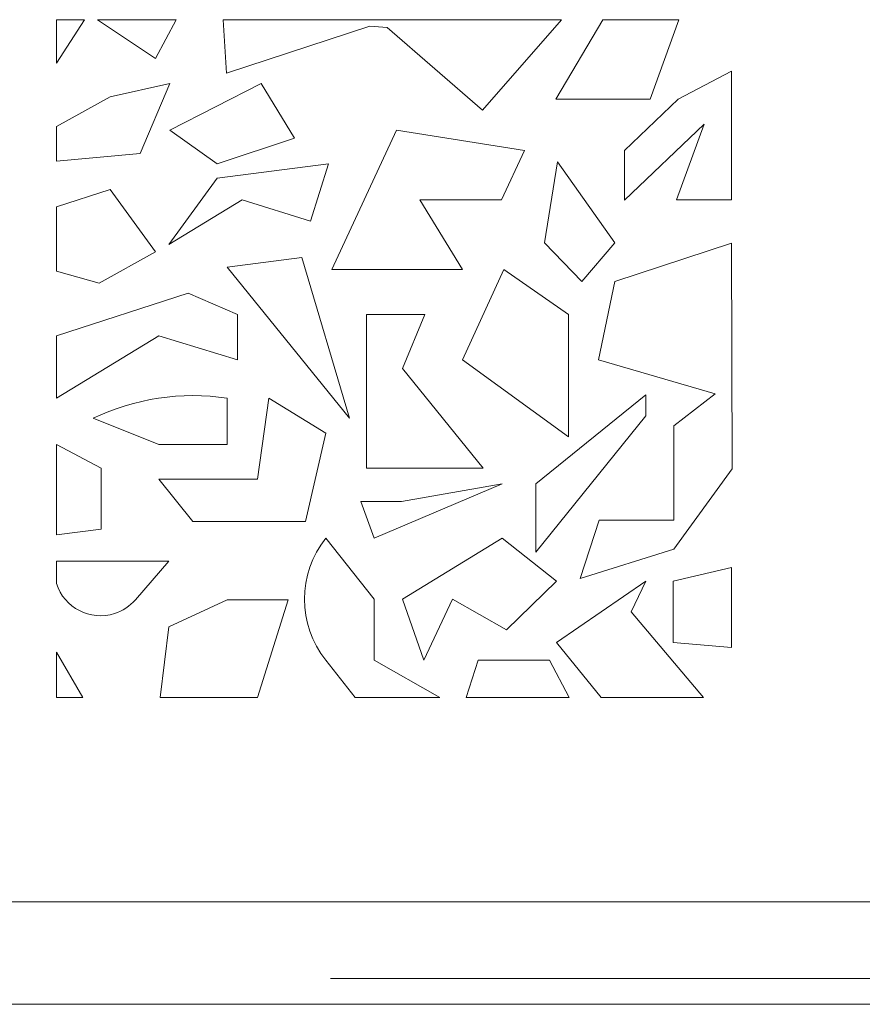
# Model space of a CAD drawing. Header units: inches. Extents: x -30 to 641, y 180 to 601.
# Tile 84 of 234: x 72.74 to 76.86, y 542.23 to 547.04. Entities that reach past the tile are written whole.
import ezdxf

# ---------------------------------------------------------------- set-up
doc = ezdxf.new("R2010")
doc.units = ezdxf.units.IN
doc.header["$MEASUREMENT"] = 0
doc.layers.add('1', color=7, linetype='Continuous')

# ---------------------------------------------------------------- blocks, each defined once
blk = doc.blocks.new('block 46')
at = {"layer": '1', "color": 155, "lineweight": 18, "true_color": 0x4c7299}
blk.add_lwpolyline([(155.5019, 542.2257), (23.9375, 542.2257)], dxfattribs=at)
blk = doc.blocks.new('block 1049')
at = {"layer": '1', "color": 155, "lineweight": 18, "true_color": 0x4c7299}
blk.add_lwpolyline([(75.3617, 546.6498), (75.5924, 547.0381)], dxfattribs=at)
blk = doc.blocks.new('block 1050')
at = {"layer": '1', "color": 155, "lineweight": 18, "true_color": 0x4c7299}
blk.add_lwpolyline([(75.8231, 546.6498), (75.3617, 546.6498)], dxfattribs=at)
blk = doc.blocks.new('block 1051')
at = {"layer": '1', "color": 155, "lineweight": 18, "true_color": 0x4c7299}
blk.add_lwpolyline([(75.9644, 547.0381), (75.8231, 546.6498)], dxfattribs=at)
blk = doc.blocks.new('block 1052')
at = {"layer": '1', "color": 155, "lineweight": 18, "true_color": 0x4c7299}
blk.add_lwpolyline([(75.5924, 547.0381), (75.9644, 547.0381)], dxfattribs=at)
blk = doc.blocks.new('block 1053')
at = {"layer": '1', "color": 155, "lineweight": 18, "true_color": 0x4c7299}
blk.add_lwpolyline([(75.3073, 545.9479), (75.4892, 545.7581)], dxfattribs=at)
blk = doc.blocks.new('block 1054')
at = {"layer": '1', "color": 155, "lineweight": 18, "true_color": 0x4c7299}
blk.add_lwpolyline([(75.4892, 545.7581), (75.6511, 545.9479)], dxfattribs=at)
blk = doc.blocks.new('block 1055')
at = {"layer": '1', "color": 155, "lineweight": 18, "true_color": 0x4c7299}
blk.add_lwpolyline([(75.6511, 545.9479), (75.3699, 546.343)], dxfattribs=at)
blk = doc.blocks.new('block 1056')
at = {"layer": '1', "color": 155, "lineweight": 18, "true_color": 0x4c7299}
blk.add_lwpolyline([(75.3699, 546.343), (75.3073, 545.9479)], dxfattribs=at)
blk = doc.blocks.new('block 1057')
at = {"layer": '1', "color": 155, "lineweight": 18, "true_color": 0x4c7299}
blk.add_lwpolyline([(74.4741, 543.9072), (74.7954, 543.7257)], dxfattribs=at)
blk = doc.blocks.new('block 1058')
at = {"layer": '1', "color": 155, "lineweight": 18, "true_color": 0x4c7299}
blk.add_lwpolyline([(74.3814, 543.7257), (74.2373, 543.9072)], dxfattribs=at)
blk = doc.blocks.new('block 1059')
at = {"layer": '1', "color": 155, "lineweight": 18, "true_color": 0x4c7299}
blk.add_lwpolyline([(74.7954, 543.7257), (74.3814, 543.7257)], dxfattribs=at)
blk = doc.blocks.new('block 1060')
at = {"layer": '1', "color": 155, "lineweight": 18, "true_color": 0x4c7299}
blk.add_lwpolyline([(74.0534, 544.2028), (73.9046, 543.7257)], dxfattribs=at)
blk = doc.blocks.new('block 1061')
at = {"layer": '1', "color": 155, "lineweight": 18, "true_color": 0x4c7299}
blk.add_lwpolyline([(73.7557, 544.2028), (74.0534, 544.2028)], dxfattribs=at)
blk = doc.blocks.new('block 1062')
at = {"layer": '1', "color": 155, "lineweight": 18, "true_color": 0x4c7299}
blk.add_lwpolyline([(73.4712, 544.0713), (73.7557, 544.2028)], dxfattribs=at)
blk = doc.blocks.new('block 1063')
at = {"layer": '1', "color": 155, "lineweight": 18, "true_color": 0x4c7299}
blk.add_lwpolyline([(73.3296, 546.3841), (72.9212, 546.3466)], dxfattribs=at)
blk = doc.blocks.new('block 1064')
at = {"layer": '1', "color": 155, "lineweight": 18, "true_color": 0x4c7299}
blk.add_lwpolyline([(73.4757, 546.7257), (73.3296, 546.3841)], dxfattribs=at)
blk = doc.blocks.new('block 1065')
at = {"layer": '1', "color": 155, "lineweight": 18, "true_color": 0x4c7299}
blk.add_lwpolyline([(73.1835, 546.6608), (73.4757, 546.7257)], dxfattribs=at)
blk = doc.blocks.new('block 1066')
at = {"layer": '1', "color": 155, "lineweight": 18, "true_color": 0x4c7299}
blk.add_lwpolyline([(72.9212, 546.5153), (73.1835, 546.6608)], dxfattribs=at)
blk = doc.blocks.new('block 1067')
at = {"layer": '1', "color": 155, "lineweight": 18, "true_color": 0x4c7299}
blk.add_lwpolyline([(72.9212, 546.3466), (72.9212, 546.5153)], dxfattribs=at)
blk = doc.blocks.new('block 1068')
at = {"layer": '1', "color": 155, "lineweight": 18, "true_color": 0x4c7299}
blk.add_lwpolyline([(73.8063, 545.3757), (73.4214, 545.4933)], dxfattribs=at)
blk = doc.blocks.new('block 1069')
at = {"layer": '1', "color": 155, "lineweight": 18, "true_color": 0x4c7299}
blk.add_lwpolyline([(73.8063, 545.5976), (73.8063, 545.3757)], dxfattribs=at)
blk = doc.blocks.new('block 1070')
at = {"layer": '1', "color": 155, "lineweight": 18, "true_color": 0x4c7299}
blk.add_lwpolyline([(73.5652, 545.7019), (73.8063, 545.5976)], dxfattribs=at)
blk = doc.blocks.new('block 1071')
at = {"layer": '1', "color": 155, "lineweight": 18, "true_color": 0x4c7299}
blk.add_lwpolyline([(73.0498, 543.7257), (72.9212, 543.7257)], dxfattribs=at)
blk = doc.blocks.new('block 1072')
at = {"layer": '1', "color": 155, "lineweight": 18, "true_color": 0x4c7299}
blk.add_lwpolyline([(72.9212, 543.9465), (73.0498, 543.7257)], dxfattribs=at)
blk = doc.blocks.new('block 1073')
at = {"layer": '1', "color": 155, "lineweight": 18, "true_color": 0x4c7299}
blk.add_lwpolyline([(72.9212, 543.7257), (72.9212, 543.9465)], dxfattribs=at)
blk = doc.blocks.new('block 1074')
at = {"layer": '1', "color": 155, "lineweight": 18, "true_color": 0x4c7299}
blk.add_lwpolyline([(73.3071, 544.2028), (73.4712, 544.3915)], dxfattribs=at)
blk = doc.blocks.new('block 1075')
at = {"layer": '1', "color": 155, "lineweight": 18, "true_color": 0x4c7299}
blk.add_lwpolyline([(73.4214, 544.9617), (73.7557, 544.9617)], dxfattribs=at)
blk = doc.blocks.new('block 1076')
at = {"layer": '1', "color": 155, "lineweight": 18, "true_color": 0x4c7299}
blk.add_lwpolyline([(73.7557, 544.9617), (73.7557, 545.1883)], dxfattribs=at)
blk = doc.blocks.new('block 1077')
at = {"layer": '1', "color": 155, "lineweight": 18, "true_color": 0x4c7299}
blk.add_lwpolyline([(73.1004, 545.0898), (73.4214, 544.9617)], dxfattribs=at)
blk = doc.blocks.new('block 1078')
at = {"layer": '1', "color": 155, "lineweight": 18, "true_color": 0x4c7299}
blk.add_lwpolyline([(73.471, 545.9395), (73.8286, 546.1575)], dxfattribs=at)
blk = doc.blocks.new('block 1079')
at = {"layer": '1', "color": 155, "lineweight": 18, "true_color": 0x4c7299}
blk.add_lwpolyline([(73.8286, 546.1575), (74.1631, 546.0527)], dxfattribs=at)
blk = doc.blocks.new('block 1080')
at = {"layer": '1', "color": 155, "lineweight": 18, "true_color": 0x4c7299}
blk.add_lwpolyline([(74.1631, 546.0527), (74.2513, 546.3341)], dxfattribs=at)
blk = doc.blocks.new('block 1081')
at = {"layer": '1', "color": 155, "lineweight": 18, "true_color": 0x4c7299}
blk.add_lwpolyline([(74.2513, 546.3341), (73.7061, 546.2631)], dxfattribs=at)
blk = doc.blocks.new('block 1082')
at = {"layer": '1', "color": 155, "lineweight": 18, "true_color": 0x4c7299}
blk.add_lwpolyline([(73.7061, 546.2631), (73.471, 545.9395)], dxfattribs=at)
blk = doc.blocks.new('block 1083')
at = {"layer": '1', "color": 155, "lineweight": 18, "true_color": 0x4c7299}
blk.add_lwpolyline([(73.7557, 545.8281), (74.3535, 545.0898)], dxfattribs=at)
blk = doc.blocks.new('block 1084')
at = {"layer": '1', "color": 155, "lineweight": 18, "true_color": 0x4c7299}
blk.add_lwpolyline([(74.3535, 545.0898), (74.1212, 545.8757)], dxfattribs=at)
blk = doc.blocks.new('block 1085')
at = {"layer": '1', "color": 155, "lineweight": 18, "true_color": 0x4c7299}
blk.add_lwpolyline([(74.1212, 545.8757), (73.7557, 545.8281)], dxfattribs=at)
blk = doc.blocks.new('block 1086')
at = {"layer": '1', "color": 155, "lineweight": 18, "true_color": 0x4c7299}
blk.add_lwpolyline([(74.4741, 544.5039), (75.1001, 544.7693)], dxfattribs=at)
blk = doc.blocks.new('block 1087')
at = {"layer": '1', "color": 155, "lineweight": 18, "true_color": 0x4c7299}
blk.add_lwpolyline([(75.1001, 544.7693), (74.6077, 544.6825)], dxfattribs=at)
blk = doc.blocks.new('block 1088')
at = {"layer": '1', "color": 155, "lineweight": 18, "true_color": 0x4c7299}
blk.add_lwpolyline([(74.6077, 544.6825), (74.4092, 544.6825)], dxfattribs=at)
blk = doc.blocks.new('block 1089')
at = {"layer": '1', "color": 155, "lineweight": 18, "true_color": 0x4c7299}
blk.add_lwpolyline([(74.4092, 544.6825), (74.4741, 544.5039)], dxfattribs=at)
blk = doc.blocks.new('block 1090')
at = {"layer": '1', "color": 155, "lineweight": 18, "true_color": 0x4c7299}
blk.add_lwpolyline([(74.7173, 543.9072), (74.8567, 544.2056)], dxfattribs=at)
blk = doc.blocks.new('block 1091')
at = {"layer": '1', "color": 155, "lineweight": 18, "true_color": 0x4c7299}
blk.add_lwpolyline([(74.8567, 544.2056), (75.1206, 544.0564)], dxfattribs=at)
blk = doc.blocks.new('block 1092')
at = {"layer": '1', "color": 155, "lineweight": 18, "true_color": 0x4c7299}
blk.add_lwpolyline([(75.1206, 544.0564), (75.3657, 544.2937)], dxfattribs=at)
blk = doc.blocks.new('block 1093')
at = {"layer": '1', "color": 155, "lineweight": 18, "true_color": 0x4c7299}
blk.add_lwpolyline([(75.3657, 544.2937), (75.1001, 544.5039)], dxfattribs=at)
blk = doc.blocks.new('block 1094')
at = {"layer": '1', "color": 155, "lineweight": 18, "true_color": 0x4c7299}
blk.add_lwpolyline([(75.1001, 544.5039), (74.6132, 544.2056)], dxfattribs=at)
blk = doc.blocks.new('block 1095')
at = {"layer": '1', "color": 155, "lineweight": 18, "true_color": 0x4c7299}
blk.add_lwpolyline([(74.6132, 544.2056), (74.7173, 543.9072)], dxfattribs=at)
blk = doc.blocks.new('block 1096')
at = {"layer": '1', "color": 155, "lineweight": 18, "true_color": 0x4c7299}
blk.add_lwpolyline([(74.9057, 545.3757), (75.4247, 544.9989)], dxfattribs=at)
blk = doc.blocks.new('block 1097')
at = {"layer": '1', "color": 155, "lineweight": 18, "true_color": 0x4c7299}
blk.add_lwpolyline([(75.4247, 544.9989), (75.4247, 545.5966)], dxfattribs=at)
blk = doc.blocks.new('block 1098')
at = {"layer": '1', "color": 155, "lineweight": 18, "true_color": 0x4c7299}
blk.add_lwpolyline([(75.4247, 545.5966), (75.1079, 545.8176)], dxfattribs=at)
blk = doc.blocks.new('block 1099')
at = {"layer": '1', "color": 155, "lineweight": 18, "true_color": 0x4c7299}
blk.add_lwpolyline([(75.1079, 545.8176), (74.9057, 545.3757)], dxfattribs=at)
blk = doc.blocks.new('block 1100')
at = {"layer": '1', "color": 155, "lineweight": 18, "true_color": 0x4c7299}
blk.add_lwpolyline([(75.7307, 544.144), (75.8031, 544.2937)], dxfattribs=at)
blk = doc.blocks.new('block 1101')
at = {"layer": '1', "color": 155, "lineweight": 18, "true_color": 0x4c7299}
blk.add_lwpolyline([(75.8031, 544.2937), (75.3657, 543.9944)], dxfattribs=at)
blk = doc.blocks.new('block 1102')
at = {"layer": '1', "color": 155, "lineweight": 18, "true_color": 0x4c7299}
blk.add_lwpolyline([(75.3657, 543.9944), (75.5844, 543.7257)], dxfattribs=at)
blk = doc.blocks.new('block 1103')
at = {"layer": '1', "color": 155, "lineweight": 18, "true_color": 0x4c7299}
blk.add_lwpolyline([(75.5844, 543.7257), (76.0843, 543.7257)], dxfattribs=at)
blk = doc.blocks.new('block 1104')
at = {"layer": '1', "color": 155, "lineweight": 18, "true_color": 0x4c7299}
blk.add_lwpolyline([(76.0843, 543.7257), (75.7307, 544.144)], dxfattribs=at)
blk = doc.blocks.new('block 1105')
at = {"layer": '1', "color": 155, "lineweight": 18, "true_color": 0x4c7299}
blk.add_lwpolyline([(75.9599, 546.6498), (75.698, 546.3989)], dxfattribs=at)
blk = doc.blocks.new('block 1106')
at = {"layer": '1', "color": 155, "lineweight": 18, "true_color": 0x4c7299}
blk.add_lwpolyline([(75.698, 546.3989), (75.698, 546.1553)], dxfattribs=at)
blk = doc.blocks.new('block 1107')
at = {"layer": '1', "color": 155, "lineweight": 18, "true_color": 0x4c7299}
blk.add_lwpolyline([(75.698, 546.1553), (76.0871, 546.528)], dxfattribs=at)
blk = doc.blocks.new('block 1108')
at = {"layer": '1', "color": 155, "lineweight": 18, "true_color": 0x4c7299}
blk.add_lwpolyline([(76.0871, 546.528), (75.9524, 546.1579)], dxfattribs=at)
blk = doc.blocks.new('block 1109')
at = {"layer": '1', "color": 155, "lineweight": 18, "true_color": 0x4c7299}
blk.add_lwpolyline([(75.9524, 546.1579), (76.2212, 546.1579)], dxfattribs=at)
blk = doc.blocks.new('block 1110')
at = {"layer": '1', "color": 155, "lineweight": 18, "true_color": 0x4c7299}
blk.add_lwpolyline([(76.2212, 546.1579), (76.2212, 546.7871)], dxfattribs=at)
blk = doc.blocks.new('block 1111')
at = {"layer": '1', "color": 155, "lineweight": 18, "true_color": 0x4c7299}
blk.add_lwpolyline([(76.2212, 546.7871), (75.9599, 546.6498)], dxfattribs=at)
blk = doc.blocks.new('block 1114')
at = {"layer": '1', "color": 155, "lineweight": 18, "true_color": 0x4c7299}
blk.add_lwpolyline([(58.2212, 542.7257), (96.2212, 542.7257)], dxfattribs=at)
blk = doc.blocks.new('block 1116')
at = {"layer": '1', "color": 155, "lineweight": 18, "true_color": 0x4c7299}
blk.add_lwpolyline([(73.1395, 544.5474), (72.9212, 544.5208)], dxfattribs=at)
blk = doc.blocks.new('block 1117')
at = {"layer": '1', "color": 155, "lineweight": 18, "true_color": 0x4c7299}
blk.add_lwpolyline([(73.1395, 544.8466), (73.1395, 544.5474)], dxfattribs=at)
blk = doc.blocks.new('block 1118')
at = {"layer": '1', "color": 155, "lineweight": 18, "true_color": 0x4c7299}
blk.add_lwpolyline([(72.9212, 544.9617), (73.1395, 544.8466)], dxfattribs=at)
blk = doc.blocks.new('block 1119')
at = {"layer": '1', "color": 155, "lineweight": 18, "true_color": 0x4c7299}
blk.add_lwpolyline([(72.9212, 544.5208), (72.9212, 544.9617)], dxfattribs=at)
blk = doc.blocks.new('block 1120')
at = {"layer": '1', "color": 155, "lineweight": 18, "true_color": 0x4c7299}
blk.add_lwpolyline([(73.1295, 545.7502), (72.9212, 545.8082)], dxfattribs=at)
blk = doc.blocks.new('block 1121')
at = {"layer": '1', "color": 155, "lineweight": 18, "true_color": 0x4c7299}
blk.add_lwpolyline([(73.4054, 545.9032), (73.1295, 545.7502)], dxfattribs=at)
blk = doc.blocks.new('block 1122')
at = {"layer": '1', "color": 155, "lineweight": 18, "true_color": 0x4c7299}
blk.add_lwpolyline([(73.1835, 546.2082), (73.4054, 545.9032)], dxfattribs=at)
blk = doc.blocks.new('block 1123')
at = {"layer": '1', "color": 155, "lineweight": 18, "true_color": 0x4c7299}
blk.add_lwpolyline([(72.9212, 546.1232), (73.1835, 546.2082)], dxfattribs=at)
blk = doc.blocks.new('block 1124')
at = {"layer": '1', "color": 155, "lineweight": 18, "true_color": 0x4c7299}
blk.add_lwpolyline([(72.9212, 545.8082), (72.9212, 546.1232)], dxfattribs=at)
blk = doc.blocks.new('block 1125')
at = {"layer": '1', "color": 155, "lineweight": 18, "true_color": 0x4c7299}
blk.add_lwpolyline([(73.4054, 546.8491), (73.121, 547.0381)], dxfattribs=at)
blk = doc.blocks.new('block 1126')
at = {"layer": '1', "color": 155, "lineweight": 18, "true_color": 0x4c7299}
blk.add_lwpolyline([(73.5885, 544.5858), (74.1378, 544.5858)], dxfattribs=at)
blk = doc.blocks.new('block 1127')
at = {"layer": '1', "color": 155, "lineweight": 18, "true_color": 0x4c7299}
blk.add_lwpolyline([(74.1378, 544.5858), (74.2373, 545.0164)], dxfattribs=at)
blk = doc.blocks.new('block 1128')
at = {"layer": '1', "color": 155, "lineweight": 18, "true_color": 0x4c7299}
blk.add_lwpolyline([(74.2373, 545.0164), (73.9596, 545.1883)], dxfattribs=at)
blk = doc.blocks.new('block 1129')
at = {"layer": '1', "color": 155, "lineweight": 18, "true_color": 0x4c7299}
blk.add_lwpolyline([(73.9596, 545.1883), (73.904, 544.7922)], dxfattribs=at)
blk = doc.blocks.new('block 1130')
at = {"layer": '1', "color": 155, "lineweight": 18, "true_color": 0x4c7299}
blk.add_lwpolyline([(73.904, 544.7922), (73.4214, 544.7922)], dxfattribs=at)
blk = doc.blocks.new('block 1131')
at = {"layer": '1', "color": 155, "lineweight": 18, "true_color": 0x4c7299}
blk.add_lwpolyline([(73.4214, 544.7922), (73.5885, 544.5858)], dxfattribs=at)
blk = doc.blocks.new('block 1132')
at = {"layer": '1', "color": 155, "lineweight": 18, "true_color": 0x4c7299}
blk.add_lwpolyline([(73.7061, 546.3341), (74.085, 546.4584)], dxfattribs=at)
blk = doc.blocks.new('block 1133')
at = {"layer": '1', "color": 155, "lineweight": 18, "true_color": 0x4c7299}
blk.add_lwpolyline([(74.085, 546.4584), (73.9212, 546.7257)], dxfattribs=at)
blk = doc.blocks.new('block 1134')
at = {"layer": '1', "color": 155, "lineweight": 18, "true_color": 0x4c7299}
blk.add_lwpolyline([(73.9212, 546.7257), (73.4757, 546.4987)], dxfattribs=at)
blk = doc.blocks.new('block 1135')
at = {"layer": '1', "color": 155, "lineweight": 18, "true_color": 0x4c7299}
blk.add_lwpolyline([(73.4757, 546.4987), (73.7061, 546.3341)], dxfattribs=at)
blk = doc.blocks.new('block 1136')
at = {"layer": '1', "color": 155, "lineweight": 18, "true_color": 0x4c7299}
blk.add_lwpolyline([(73.752, 546.777), (73.7355, 547.0381)], dxfattribs=at)
blk = doc.blocks.new('block 1137')
at = {"layer": '1', "color": 155, "lineweight": 18, "true_color": 0x4c7299}
blk.add_lwpolyline([(74.4524, 547.0069), (73.752, 546.777)], dxfattribs=at)
blk = doc.blocks.new('block 1138')
at = {"layer": '1', "color": 155, "lineweight": 18, "true_color": 0x4c7299}
blk.add_lwpolyline([(74.5382, 547.0007), (74.4524, 547.0069)], dxfattribs=at)
blk = doc.blocks.new('block 1139')
at = {"layer": '1', "color": 155, "lineweight": 18, "true_color": 0x4c7299}
blk.add_lwpolyline([(75.0046, 546.5953), (74.5382, 547.0007)], dxfattribs=at)
blk = doc.blocks.new('block 1140')
at = {"layer": '1', "color": 155, "lineweight": 18, "true_color": 0x4c7299}
blk.add_lwpolyline([(75.3895, 547.0381), (75.0046, 546.5953)], dxfattribs=at)
blk = doc.blocks.new('block 1141')
at = {"layer": '1', "color": 155, "lineweight": 18, "true_color": 0x4c7299}
blk.add_lwpolyline([(73.7355, 547.0381), (75.3895, 547.0381)], dxfattribs=at)
blk = doc.blocks.new('block 1142')
at = {"layer": '1', "color": 155, "lineweight": 18, "true_color": 0x4c7299}
blk.add_lwpolyline([(74.267, 545.8176), (74.9057, 545.8176)], dxfattribs=at)
blk = doc.blocks.new('block 1143')
at = {"layer": '1', "color": 155, "lineweight": 18, "true_color": 0x4c7299}
blk.add_lwpolyline([(74.9057, 545.8176), (74.6973, 546.1575)], dxfattribs=at)
blk = doc.blocks.new('block 1144')
at = {"layer": '1', "color": 155, "lineweight": 18, "true_color": 0x4c7299}
blk.add_lwpolyline([(74.6973, 546.1575), (75.0964, 546.1575)], dxfattribs=at)
blk = doc.blocks.new('block 1145')
at = {"layer": '1', "color": 155, "lineweight": 18, "true_color": 0x4c7299}
blk.add_lwpolyline([(75.0964, 546.1575), (75.2089, 546.3989)], dxfattribs=at)
blk = doc.blocks.new('block 1146')
at = {"layer": '1', "color": 155, "lineweight": 18, "true_color": 0x4c7299}
blk.add_lwpolyline([(75.2089, 546.3989), (74.584, 546.4974)], dxfattribs=at)
blk = doc.blocks.new('block 1147')
at = {"layer": '1', "color": 155, "lineweight": 18, "true_color": 0x4c7299}
blk.add_lwpolyline([(74.584, 546.4974), (74.267, 545.8176)], dxfattribs=at)
blk = doc.blocks.new('block 1148')
at = {"layer": '1', "color": 155, "lineweight": 18, "true_color": 0x4c7299}
blk.add_lwpolyline([(74.4361, 544.8466), (75.0068, 544.8466)], dxfattribs=at)
blk = doc.blocks.new('block 1149')
at = {"layer": '1', "color": 155, "lineweight": 18, "true_color": 0x4c7299}
blk.add_lwpolyline([(75.0068, 544.8466), (74.6134, 545.3325)], dxfattribs=at)
blk = doc.blocks.new('block 1150')
at = {"layer": '1', "color": 155, "lineweight": 18, "true_color": 0x4c7299}
blk.add_lwpolyline([(74.6134, 545.3325), (74.7215, 545.5966)], dxfattribs=at)
blk = doc.blocks.new('block 1151')
at = {"layer": '1', "color": 155, "lineweight": 18, "true_color": 0x4c7299}
blk.add_lwpolyline([(74.7215, 545.5966), (74.4361, 545.5966)], dxfattribs=at)
blk = doc.blocks.new('block 1152')
at = {"layer": '1', "color": 155, "lineweight": 18, "true_color": 0x4c7299}
blk.add_lwpolyline([(74.4361, 545.5966), (74.4361, 544.8466)], dxfattribs=at)
blk = doc.blocks.new('block 1153')
at = {"layer": '1', "color": 155, "lineweight": 18, "true_color": 0x4c7299}
blk.add_lwpolyline([(75.3321, 543.9072), (74.9829, 543.9072)], dxfattribs=at)
blk = doc.blocks.new('block 1154')
at = {"layer": '1', "color": 155, "lineweight": 18, "true_color": 0x4c7299}
blk.add_lwpolyline([(74.9829, 543.9072), (74.9247, 543.7257)], dxfattribs=at)
blk = doc.blocks.new('block 1155')
at = {"layer": '1', "color": 155, "lineweight": 18, "true_color": 0x4c7299}
blk.add_lwpolyline([(74.9247, 543.7257), (75.4282, 543.7257)], dxfattribs=at)
blk = doc.blocks.new('block 1156')
at = {"layer": '1', "color": 155, "lineweight": 18, "true_color": 0x4c7299}
blk.add_lwpolyline([(75.4282, 543.7257), (75.3321, 543.9072)], dxfattribs=at)
blk = doc.blocks.new('block 1157')
at = {"layer": '1', "color": 155, "lineweight": 18, "true_color": 0x4c7299}
blk.add_lwpolyline([(75.8031, 545.2039), (75.8031, 545.1023)], dxfattribs=at)
blk = doc.blocks.new('block 1158')
at = {"layer": '1', "color": 155, "lineweight": 18, "true_color": 0x4c7299}
blk.add_lwpolyline([(75.2641, 544.7693), (75.8031, 545.2039)], dxfattribs=at)
blk = doc.blocks.new('block 1159')
at = {"layer": '1', "color": 155, "lineweight": 18, "true_color": 0x4c7299}
blk.add_lwpolyline([(75.2641, 544.4363), (75.2641, 544.7693)], dxfattribs=at)
blk = doc.blocks.new('block 1160')
at = {"layer": '1', "color": 155, "lineweight": 18, "true_color": 0x4c7299}
blk.add_lwpolyline([(75.8031, 545.1023), (75.2641, 544.4363)], dxfattribs=at)
blk = doc.blocks.new('block 1161')
at = {"layer": '1', "color": 155, "lineweight": 18, "true_color": 0x4c7299}
blk.add_lwpolyline([(75.6511, 545.7581), (75.5702, 545.3757)], dxfattribs=at)
blk = doc.blocks.new('block 1162')
at = {"layer": '1', "color": 155, "lineweight": 18, "true_color": 0x4c7299}
blk.add_lwpolyline([(75.5702, 545.3757), (76.1416, 545.2102)], dxfattribs=at)
blk = doc.blocks.new('block 1163')
at = {"layer": '1', "color": 155, "lineweight": 18, "true_color": 0x4c7299}
blk.add_lwpolyline([(76.1416, 545.2102), (75.9397, 545.0532)], dxfattribs=at)
blk = doc.blocks.new('block 1164')
at = {"layer": '1', "color": 155, "lineweight": 18, "true_color": 0x4c7299}
blk.add_lwpolyline([(75.9397, 545.0532), (75.9397, 544.5924)], dxfattribs=at)
blk = doc.blocks.new('block 1165')
at = {"layer": '1', "color": 155, "lineweight": 18, "true_color": 0x4c7299}
blk.add_lwpolyline([(75.9397, 544.5924), (75.5738, 544.5924)], dxfattribs=at)
blk = doc.blocks.new('block 1166')
at = {"layer": '1', "color": 155, "lineweight": 18, "true_color": 0x4c7299}
blk.add_lwpolyline([(75.5738, 544.5924), (75.4811, 544.307)], dxfattribs=at)
blk = doc.blocks.new('block 1167')
at = {"layer": '1', "color": 155, "lineweight": 18, "true_color": 0x4c7299}
blk.add_lwpolyline([(75.4811, 544.307), (75.9397, 544.4497)], dxfattribs=at)
blk = doc.blocks.new('block 1168')
at = {"layer": '1', "color": 155, "lineweight": 18, "true_color": 0x4c7299}
blk.add_lwpolyline([(75.9397, 544.4497), (76.2248, 544.8423)], dxfattribs=at)
blk = doc.blocks.new('block 1169')
at = {"layer": '1', "color": 155, "lineweight": 18, "true_color": 0x4c7299}
blk.add_lwpolyline([(76.2248, 544.8423), (76.2212, 545.9459)], dxfattribs=at)
blk = doc.blocks.new('block 1170')
at = {"layer": '1', "color": 155, "lineweight": 18, "true_color": 0x4c7299}
blk.add_lwpolyline([(76.2212, 545.9459), (75.6511, 545.7581)], dxfattribs=at)
blk = doc.blocks.new('block 1171')
at = {"layer": '1', "color": 155, "lineweight": 18, "true_color": 0x4c7299}
blk.add_lwpolyline([(75.9361, 543.9944), (76.2212, 543.9697)], dxfattribs=at)
blk = doc.blocks.new('block 1172')
at = {"layer": '1', "color": 155, "lineweight": 18, "true_color": 0x4c7299}
blk.add_lwpolyline([(75.9361, 544.2937), (75.9361, 543.9944)], dxfattribs=at)
blk = doc.blocks.new('block 1173')
at = {"layer": '1', "color": 155, "lineweight": 18, "true_color": 0x4c7299}
blk.add_lwpolyline([(74.2373, 544.5039), (74.4741, 544.2056)], dxfattribs=at)
blk = doc.blocks.new('block 1174')
at = {"layer": '1', "color": 155, "lineweight": 18, "true_color": 0x4c7299}
blk.add_lwpolyline([(73.506, 547.0381), (73.4054, 546.8491)], dxfattribs=at)
blk = doc.blocks.new('block 1175')
at = {"layer": '1', "color": 155, "lineweight": 18, "true_color": 0x4c7299}
blk.add_lwpolyline([(72.9212, 544.3915), (72.9212, 544.2822)], dxfattribs=at)
blk = doc.blocks.new('block 1176')
at = {"layer": '1', "color": 155, "lineweight": 18, "true_color": 0x4c7299}
blk.add_lwpolyline([(73.4285, 543.7257), (73.4712, 544.0713)], dxfattribs=at)
blk = doc.blocks.new('block 1177')
at = {"layer": '1', "color": 155, "lineweight": 18, "true_color": 0x4c7299}
blk.add_lwpolyline([(72.9212, 546.8259), (73.0586, 547.0381)], dxfattribs=at)
blk = doc.blocks.new('block 1178')
at = {"layer": '1', "color": 155, "lineweight": 18, "true_color": 0x4c7299}
blk.add_lwpolyline([(74.4741, 544.2056), (74.4741, 543.9072)], dxfattribs=at)
blk = doc.blocks.new('block 1179')
at = {"layer": '1', "color": 155, "lineweight": 18, "true_color": 0x4c7299}
blk.add_lwpolyline([(72.9212, 545.1883), (72.9212, 545.4933)], dxfattribs=at)
blk = doc.blocks.new('block 1180')
at = {"layer": '1', "color": 155, "lineweight": 18, "true_color": 0x4c7299}
blk.add_lwpolyline([(72.9212, 545.4933), (73.5652, 545.7019)], dxfattribs=at)
blk = doc.blocks.new('block 1181')
at = {"layer": '1', "color": 155, "lineweight": 18, "true_color": 0x4c7299}
blk.add_lwpolyline([(73.4214, 545.4933), (72.9212, 545.1883)], dxfattribs=at)
blk = doc.blocks.new('block 1182')
at = {"layer": '1', "color": 155, "lineweight": 18, "true_color": 0x4c7299}
blk.add_lwpolyline([(76.2212, 544.3603), (75.9361, 544.2937)], dxfattribs=at)
blk = doc.blocks.new('block 1183')
at = {"layer": '1', "color": 155, "lineweight": 18, "true_color": 0x4c7299}
blk.add_lwpolyline([(73.121, 547.0381), (73.506, 547.0381)], dxfattribs=at)
blk = doc.blocks.new('block 1184')
at = {"layer": '1', "color": 155, "lineweight": 18, "true_color": 0x4c7299}
blk.add_lwpolyline([(73.9046, 543.7257), (73.4285, 543.7257)], dxfattribs=at)
blk = doc.blocks.new('block 1185')
at = {"layer": '1', "color": 155, "lineweight": 18, "true_color": 0x4c7299}
blk.add_lwpolyline([(73.0586, 547.0381), (72.9212, 547.0381)], dxfattribs=at)
blk = doc.blocks.new('block 1186')
at = {"layer": '1', "color": 155, "lineweight": 18, "true_color": 0x4c7299}
blk.add_lwpolyline([(73.4712, 544.3915), (72.9212, 544.3915)], dxfattribs=at)
blk = doc.blocks.new('block 1187')
at = {"layer": '1', "color": 155, "lineweight": 18, "true_color": 0x4c7299}
blk.add_lwpolyline([(72.9212, 547.0381), (72.9212, 546.8259)], dxfattribs=at)
blk = doc.blocks.new('block 1188')
at = {"layer": '1', "color": 155, "lineweight": 18, "true_color": 0x4c7299}
blk.add_lwpolyline([(76.2212, 543.9697), (76.2212, 544.3603)], dxfattribs=at)
blk = doc.blocks.new('block 1428')
at = {"layer": '1', "color": 18, "lineweight": 13, "true_color": 0x4c0000}
blk.add_lwpolyline([(155.5019, 542.2257), (23.9375, 542.2257)], dxfattribs=at)
blk = doc.blocks.new('block 1430')
at = {"layer": '1', "color": 18, "lineweight": 13, "true_color": 0x4c0000}
blk.add_lwpolyline([(80.3815, 542.351), (74.2609, 542.351)], dxfattribs=at)
blk = doc.blocks.new('block 1455')
at = {"layer": '1', "color": 18, "lineweight": 13, "true_color": 0x4c0000}
blk.add_lwpolyline([(80.3815, 542.351), (74.2609, 542.351)], dxfattribs=at)
blk = doc.blocks.new('block 1456')
at = {"layer": '1', "color": 18, "lineweight": 13, "true_color": 0x4c0000}
blk.add_lwpolyline([(155.5019, 542.2257), (23.9375, 542.2257)], dxfattribs=at)
blk = doc.blocks.new('block 5165')
at = {"layer": '1', "color": 155, "lineweight": 18, "true_color": 0x4c7299}
blk.add_open_spline([(74.2373, 543.9072), (74.0987, 544.0819), (74.0987, 544.3292), (74.2373, 544.5039)], degree=3, dxfattribs=at)
blk = doc.blocks.new('block 5166')
at = {"layer": '1', "color": 155, "lineweight": 18, "true_color": 0x4c7299}
blk.add_open_spline([(73.7557, 545.1883), (73.5323, 545.2217), (73.3041, 545.1874), (73.1004, 545.0898)], degree=3, dxfattribs=at)
blk = doc.blocks.new('block 5167')
at = {"layer": '1', "color": 155, "lineweight": 18, "true_color": 0x4c7299}
blk.add_open_spline([(72.9212, 544.2822), (72.9593, 544.1632), (73.0866, 544.0977), (73.2055, 544.1359), (73.2449, 544.1485), (73.28, 544.1716), (73.3071, 544.2028)], degree=3, knots=[0, 0, 0, 0, 1, 1, 1, 2, 2, 2, 2], dxfattribs=at)
blk = doc.blocks.new('block 5771')
at = {"layer": '1', "color": 18, "lineweight": 13, "true_color": 0x4c0000}
blk.add_lwpolyline([(152.4615, 542.2257), (133.7592, 542.2257), (58.9499, 542.2257), (40.2476, 542.2257)], dxfattribs=at)

msp = doc.modelspace()

# ---------------------------------------------------------------- block references
at = {"layer": '1'}
for name in ['block 5771', 'block 1177', 'block 1185', 'block 1187', 'block 1125', 'block 1183', 'block 1174', 'block 1136', 'block 1141', 'block 1140', 'block 1049', 'block 1052', 'block 1051', 'block 1137', 'block 1138', 'block 1139', 'block 1111', 'block 1110', 'block 1065', 'block 1064', 'block 1134', 'block 1133', 'block 1066', 'block 1050', 'block 1105', 'block 1067', 'block 1107', 'block 1108', 'block 1135', 'block 1132', 'block 1147', 'block 1146', 'block 1063', 'block 1145', 'block 1106', 'block 1081', 'block 1080', 'block 1056', 'block 1055', 'block 1082', 'block 1123', 'block 1122', 'block 1124', 'block 1078', 'block 1079', 'block 1143', 'block 1144', 'block 1109', 'block 1053', 'block 1054', 'block 1170', 'block 1169', 'block 1121', 'block 1085', 'block 1084', 'block 1120', 'block 1083', 'block 1142', 'block 1099', 'block 1098', 'block 1161', 'block 1180', 'block 1070', 'block 1069', 'block 1151', 'block 1152', 'block 1150', 'block 1097', 'block 1179', 'block 1181', 'block 1068', 'block 1096', 'block 1162', 'block 1149', 'block 5166', 'block 1163', 'block 1076', 'block 1129', 'block 1128', 'block 1158', 'block 1157', 'block 1077', 'block 1160', 'block 1127', 'block 1164', 'block 1118', 'block 1119', 'block 1075', 'block 1117', 'block 1148', 'block 1168', 'block 1130', 'block 1131', 'block 1086', 'block 1087', 'block 1159', 'block 1088', 'block 1089', 'block 1126', 'block 1166', 'block 1165', 'block 1116', 'block 5165', 'block 1173', 'block 1094', 'block 1093', 'block 1167', 'block 1175', 'block 1186', 'block 1074', 'block 1182', 'block 1188', 'block 1092', 'block 1101', 'block 1100', 'block 1172', 'block 5167', 'block 1062', 'block 1061', 'block 1060', 'block 1178', 'block 1095', 'block 1090', 'block 1091', 'block 1104', 'block 1176', 'block 1102', 'block 1171', 'block 1072', 'block 1073', 'block 1058', 'block 1057', 'block 1154', 'block 1153', 'block 1156', 'block 1071', 'block 1184', 'block 1059', 'block 1155', 'block 1103', 'block 1114', 'block 1430', 'block 1455', 'block 46', 'block 1428', 'block 1456']:
    msp.add_blockref(name, (0, 0), dxfattribs=at)

doc.saveas('drawing.dxf')
